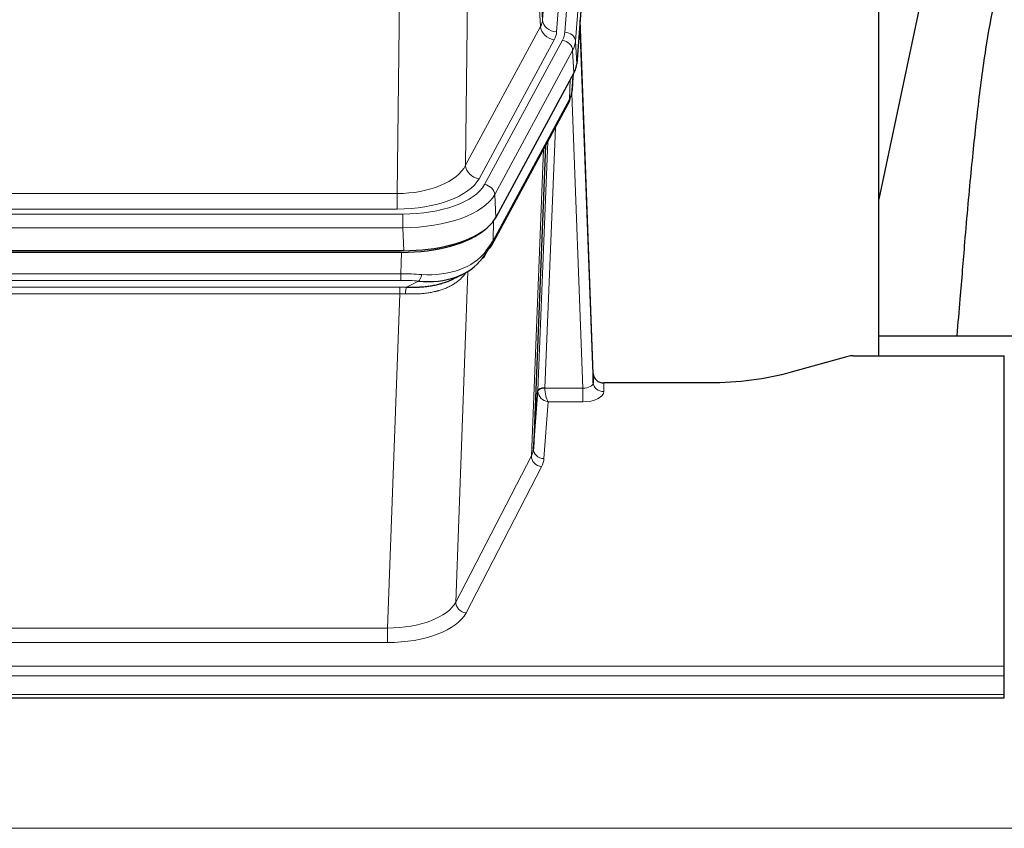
# Model space of a CAD drawing. Header units: inches. Extents: x 0 to 23760, y -13 to 16800.
# Tile 230 of 256: x 18296 to 18576, y 13866 to 14096. Entities that reach past the tile are written whole.
import ezdxf

# ---------------------------------------------------------------- set-up
doc = ezdxf.new("R2010")
doc.units = ezdxf.units.IN
doc.layers.add('1', color=7, linetype='Continuous', true_color=0xffffff)

msp = doc.modelspace()

# ---------------------------------------------------------------- linework, layer by layer
at = {"layer": '1', "color": 110, "linetype": 'Continuous', "lineweight": 13}
for p, q in [((18444.82, 14096.243), (18457.887, 14269.016)), ((18451.16, 14092.664), (18464.271, 14266.025)), ((18461.879, 14265.59), (18448.813, 14092.817)), ((18467.265, 14263.455), (18454.154, 14090.094)), ((18440.444, 14170.92), (18444.82, 14096.243)), ((18444.239, 14094.334), (18439.888, 14168.586)), ((18423.845, 14130.442), (18422.887, 14054.791)), ((18403.445, 14046.756), (18404.413, 14123.252)), ((18422.887, 14054.791), (18444.239, 14094.334)), ((18426.763, 14050.982), (18448.115, 14090.526)), ((18428.288, 14049.308), (18450.462, 14090.373)), ((18454.154, 14090.094), (18454.527, 14083.722)), ((18453.369, 14087.517), (18431.195, 14046.451)), ((18453.743, 14081.144), (18453.369, 14087.517)), ((18452.473, 14073.64), (18452.692, 14079.198)), ((18453.258, 14076.219), (18453.613, 14080.903)), ((18430.726, 14033.364), (18452.473, 14073.64)), ((18456.24, 13991.396), (18453.109, 14075.248)), ((18448.456, 14065.534), (18445.434, 13991.483)), ((18441.622, 13972.089), (18445.089, 14059.299)), ((18443.436, 13990.717), (18446.329, 14061.594)), ((18190.802, 14046.756), (18403.445, 14046.756)), ((18403.445, 14042.342), (18403.445, 14046.756)), ((18431.195, 14046.451), (18431.488, 14039.93)), ((18403.445, 14042.342), (18190.802, 14042.342)), ((18189.213, 14040.918), (18405.033, 14040.918)), ((18405.033, 14037.013), (18405.033, 14040.918)), ((18405.033, 14037.013), (18189.213, 14037.013)), ((18405.326, 14030.492), (18405.033, 14037.013)), ((18430.902, 14039), (18430.726, 14033.364)), ((18404.544, 14023.919), (18404.735, 14030.01)), ((18189.702, 14023.919), (18404.544, 14023.919)), ((18404.544, 14022.054), (18404.544, 14023.919)), ((18423.573, 14024.614), (18420.137, 13930.474)), ((18404.544, 14022.054), (18189.702, 14022.054)), ((18190.044, 14020.111), (18404.202, 14020.111)), ((18404.202, 14018.246), (18404.202, 14020.111)), ((18406.115, 14020.08), (18409.568, 14021.825)), ((18404.202, 14018.246), (18190.044, 14018.246)), ((18400.728, 13923.07), (18404.202, 14018.246)), ((18462.22, 13992.843), (18462.231, 13990.395)), ((18445.435, 13991.396), (18456.24, 13991.396)), ((18456.24, 13991.396), (18456.24, 13987.481)), ((18446.398, 13987.481), (18445.204, 13971.332)), ((18456.24, 13987.481), (18446.398, 13987.481)), ((18420.137, 13930.474), (18441.622, 13972.089)), ((18444.531, 13969.025), (18423.045, 13927.411)), ((18193.518, 13923.07), (18400.728, 13923.07)), ((18400.728, 13923.07), (18400.728, 13918.969)), ((18400.728, 13918.969), (18193.518, 13918.969)), ((18019.123, 13912.208), (18576.123, 13912.208)), ((18019.123, 13909.474), (18576.123, 13909.474)), ((18019.123, 13904.226), (18576.123, 13904.226)), ((16353.623, 13866.096), (21578.623, 13866.096))]:
    msp.add_line(p, q, dxfattribs=at)
at = {"layer": '1', "color": 2, "linetype": 'Continuous', "lineweight": 25}
for p, q in [((18467.645, 14257.175), (18454.527, 14083.722)), ((18540.463, 14000.61), (18540.463, 14189.411)), ((18560.307, 14139.33), (18540.464, 14045.174)), ((18459.222, 13995.465), (18455.464, 14096.103)), ((18455.544, 14091.71), (18459.232, 13992.928)), ((18453.743, 14081.144), (18431.488, 14039.93)), ((18453.252, 14076.106), (18453.615, 14080.908)), ((18453.429, 14080.563), (18453.258, 14076.219)), ((18453.252, 14076.106), (18453.258, 14076.219)), ((18430.367, 14032.034), (18452.114, 14072.31)), ((18445.635, 14060.31), (18442.207, 13974.099)), ((18405.326, 14030.492), (18188.92, 14030.492)), ((18404.735, 14030.01), (18189.512, 14030.01)), ((18419.432, 14022.446), (18422.226, 14023.858)), ((18612.461, 14006.183), (18540.464, 14006.183)), ((18531.667, 14000.415), (18515.503, 13995.884)), ((18533.166, 14000.61), (18576.123, 14000.61)), ((18576.123, 13912.208), (18576.123, 14000.61)), ((18459.232, 13992.928), (18459.222, 13995.465)), ((18492.123, 13992.843), (18462.22, 13992.843)), ((18442.207, 13974.099), (18443.436, 13990.717)), ((18576.123, 13909.474), (18576.123, 13912.208)), ((18576.123, 13904.226), (18576.123, 13909.474)), ((18019.123, 13903.211), (18576.123, 13903.211)), ((18576.123, 13903.211), (18576.123, 13904.226))]:
    msp.add_line(p, q, dxfattribs=at)
at = {"layer": '1', "color": 110, "linetype": 'Continuous', "lineweight": 13}
for centre, major_axis, ratio, start_param, end_param in [((18424.794, 14096.755), (-20.038, 0.241), 0.4621297, 2.903225, 3.1123764), ((18448.813, 14096.365), (3.989, -0.302), 0.8864705, 3.2608937, 4.7793301), ((18448.115, 14094.074), (3.52, -1.9), 0.8606628, 3.6289862, 5.1474227), ((18424.794, 14093.207), (-24.033, 0.005), 0.4611335, 2.8976848, 3.1068362), ((18427.142, 14093.055), (-24.033, 0.005), 0.4611335, 2.8976848, 3.1068362), ((18451.16, 14090.003), (2.991, -0.226), 0.8864705, 0.119301, 1.6377375), ((18455.544, 14089.557), (-0.214, 6.443), 0.0117452, 5.0526437, 5.774114), ((18450.462, 14087.712), (2.64, -1.425), 0.8606628, 0.4873936, 2.00583), ((18427.142, 14090.394), (27.028, 0.171), 0.4605352, 6.0362132, 6.2453646), ((18452.546, 14091.618), (2.998, 0.112), 0.4302668, 5.7021495, 6.2671208), ((18448.594, 14074.21), (3.52, -1.9), 0.8606628, 0.0000038, 0.4001271), ((18425.464, 14056.43), (27.538, 20.422), 0.1820485, 5.9117292, 5.9437095), ((18403.524, 14057.363), (20.002, 0.126), 0.5302672, 4.7050812, 6.0263936), ((18426.763, 14054.531), (-3.52, 1.9), 0.8606628, 0.4873936, 2.00583), ((18403.524, 14053.815), (24.002, 0.049), 0.477994, 4.708097, 6.0294094), ((18404.982, 14052.015), (-24.02, 0.03), 0.4619935, 1.5735185, 2.8978281), ((18428.288, 14046.647), (2.64, -1.425), 0.8606628, 0.4873936, 2.00583), ((18404.982, 14049.354), (27.018, 0.111), 0.4567867, 4.7124116, 6.0367213), ((18426.847, 14033.935), (3.52, -1.9), 0.8606628, 0.0000038, 0.4001271), ((18404.797, 14045.302), (-25.329, 12.681), 0.6929209, 2.1169098, 3.0007467), ((18403.894, 14016.485), (27.015, 0.091), 0.2751837, 1.3250001, 1.545831), ((18409.568, 14025.66), (-0.368, -3.983), 0.2964475, 0.3019504, 1.0888865), ((18403.412, 14010.299), (24.025, 0.387), 0.4081205, 1.4515092, 1.5313568), ((18403.894, 14012.65), (23.017, 0.318), 0.4083138, 1.3161001, 1.5369309), ((18406.115, 14016.245), (0.131, 3.998), 0.1099517, 0.2897867, 1.0584981), ((18403.412, 14006.463), (20.023, 0.877), 0.5868265, 1.4258227, 1.5056703), ((18456.227, 13993.019), (-3.004, 0.138), 0.5390598, 1.5996723, 3.1704686), ((18462.231, 13993.019), (-3, -0.013), 0.8746179, 0.0299147, 1.5670846), ((18446.433, 13990.59), (-2.996, 0.15), 0.8842159, 0.0089589, 0.1047244), ((18445.434, 13990.622), (1.998, -0.082), 0.4302193, 1.5883537, 3.1255299), ((18445.435, 13990.535), (-1.996, -0.13), 0.4297663, 4.6843512, 6.2157251), ((18446.398, 13990.105), (-2.669, 1.608), 0.8008031, 0.5106166, 2.0203264), ((18446.433, 13991.451), (1.001, 0.011), 0.9036694, 3.0949665, 3.1907321), ((18446.398, 13990.105), (-0.506, 2.997), 0.2740591, 1.0794715, 2.5891813), ((18456.227, 13990.395), (-6.003, 0.008), 0.4854373, 1.5734916, 3.1442879), ((18444.531, 13971.649), (2.666, -1.376), 0.8484453, 3.5215353, 5.1252561), ((18422.205, 13974.354), (20.016, 0.121), 0.4848834, 6.0350943, 6.2444185), ((18445.204, 13973.956), (2.992, -0.221), 0.8740585, 3.1714428, 4.7769181), ((18422.205, 13971.73), (23.014, 0.002), 0.4845187, 6.038018, 6.2473422), ((18400.722, 13932.744), (20.013, 0.104), 0.483363, 4.7101919, 6.0355739), ((18423.045, 13930.035), (2.666, -1.376), 0.8484453, 3.5215353, 5.1252561), ((18400.722, 13930.12), (-23.012, 0.004), 0.4845836, 1.5711584, 2.8965404)]:
    msp.add_ellipse(centre, major_axis=major_axis, ratio=ratio, start_param=start_param, end_param=end_param, dxfattribs=at)
at = {"layer": '1', "color": 2, "linetype": 'Continuous', "lineweight": 25}
for centre, major_axis, ratio, start_param, end_param in [((18427.507, 14084.161), (-27.037, 0.006), 0.4611335, 2.8976848, 3.1068362), ((18426.614, 14085.707), (-26.161, 11.46), 0.4493681, 3.1218709, 3.267222), ((18425.463, 14056.43), (27.174, 22.247), 0.2659527, 6.0029111, 6.0348913), ((18448.76, 14074.531), (3.584, -1.776), 0.8816114, 6.2824956, 6.6531678), ((18405.268, 14042.976), (-27.023, 0.034), 0.4619935, 2.6128783, 2.8978281), ((18404.709, 14042.485), (-27.01, 0.015), 0.4618579, 1.5720062, 2.656), ((18405.268, 14042.976), (-27.023, 0.034), 0.4619935, 1.5735185, 2.6128783), ((18406.591, 14013.622), (23.434, 19.972), 0.1471226, 5.6997031, 5.9205339), ((18403.894, 14016.485), (27.355, 20.182), 0.1876908, 5.6857719, 5.9066027), ((18426.847, 14033.935), (3.52, -1.9), 0.8606628, 5.9153676, 6.2831892), ((18404.797, 14045.302), (-23.359, 16.381), 0.7286412, 2.2260513, 3.1098882), ((18425.07, 14031.253), (3.195, -2.407), 0.6715965, 6.033487, 6.820423), ((18533.169, 13999.152), (-3, 0.002), 0.4856498, 4.7136997, 5.2369038), ((18462.22, 13995.556), (-3, 0.002), 0.9042699, 0.0343167, 1.5714866)]:
    msp.add_ellipse(centre, major_axis=major_axis, ratio=ratio, start_param=start_param, end_param=end_param, dxfattribs=at)
for points, knots in [([(18589.569, 14139.363), (18588.435, 14137.856), (18582.485, 14129.333), (18576.912, 14116.189), (18573.033, 14101.231), (18570.61, 14087.348), (18568.603, 14072.119), (18566.632, 14053.616), (18565, 14035.333), (18563.713, 14018.965), (18562.911, 14009.825), (18562.615, 14006.307)], [0, 0, 0, 0, 0.0321271, 0.1811391, 0.2945987, 0.4244837, 0.5723167, 0.6990076, 0.8399552, 0.939366, 1, 1, 1, 1]), ([(18406.115, 14020.08), (18406.633, 14020.071), (18407.148, 14020.069), (18408.173, 14020.081), (18408.683, 14020.096), (18409.318, 14020.125), (18409.445, 14020.132), (18409.698, 14020.146), (18409.824, 14020.154), (18410.2, 14020.179), (18410.45, 14020.198), (18411.192, 14020.262), (18411.678, 14020.314), (18412.637, 14020.439), (18413.109, 14020.512), (18414.038, 14020.678), (18414.495, 14020.771), (18415.168, 14020.928), (18415.391, 14020.983), (18415.722, 14021.07), (18415.831, 14021.099), (18415.995, 14021.145), (18416.05, 14021.16), (18416.158, 14021.191), (18416.645, 14021.332), (18417.114, 14021.486), (18417.919, 14021.777), (18418.617, 14022.056), (18419.271, 14022.365), (18419.552, 14022.507)], [0, 0, 0, 0, 0.1020877, 0.1020877, 0.2041754, 0.2041754, 0.2296973, 0.2296973, 0.2552192, 0.2552192, 0.3062631, 0.3062631, 0.4083508, 0.4083508, 0.5104385, 0.5104385, 0.6125262, 0.6125262, 0.66357, 0.66357, 0.6890919, 0.6890919, 0.7018529, 0.7018529, 0.7146139, 0.8167015, 0.8167015, 0.9187892, 1, 1, 1, 1]), ([(18515.503, 13995.884), (18511.969, 13994.893), (18508.167, 13994.129), (18500.284, 13993.104), (18496.204, 13992.843), (18492.123, 13992.843)], [0, 0, 0, 0, 0.5, 0.5, 1, 1, 1, 1])]:
    msp.add_open_spline(points, degree=3, knots=knots, dxfattribs=at)
msp.add_open_spline([(18452.114, 14072.31), (18452.235, 14072.533), (18452.345, 14072.755)], degree=2, dxfattribs=at)
at = {"layer": '1', "color": 110, "linetype": 'Continuous', "lineweight": 13}
msp.add_open_spline([(18423.175, 14024.488), (18423.019, 14024.236), (18422.847, 14023.987), (18422.472, 14023.497), (18422.269, 14023.256), (18421.831, 14022.785), (18421.596, 14022.554), (18421.096, 14022.104), (18420.831, 14021.885), (18420.408, 14021.566), (18420.264, 14021.461), (18420.041, 14021.307), (18419.965, 14021.256), (18419.813, 14021.155), (18419.736, 14021.105), (18419.348, 14020.859), (18419.025, 14020.671), (18418.355, 14020.316), (18417.661, 14019.979), (18416.919, 14019.682), (18416.154, 14019.405), (18415.759, 14019.276), (18415.301, 14019.143), (18415.25, 14019.128), (18415.148, 14019.099), (18415.096, 14019.085), (18414.941, 14019.042), (18414.63, 14018.959), (18414.315, 14018.883), (18413.68, 14018.739), (18413.25, 14018.654), (18412.376, 14018.506), (18411.932, 14018.443), (18411.03, 14018.337), (18410.572, 14018.294), (18409.875, 14018.245), (18409.641, 14018.231), (18409.287, 14018.214), (18409.169, 14018.208), (18408.931, 14018.199), (18408.812, 14018.195), (18408.216, 14018.179), (18407.736, 14018.175), (18406.77, 14018.184), (18406.285, 14018.197), (18405.796, 14018.217)], degree=3, knots=[0, 0, 0, 0, 0.0625, 0.0625, 0.125, 0.125, 0.1875, 0.1875, 0.25, 0.25, 0.28125, 0.28125, 0.296875, 0.296875, 0.3125, 0.3125, 0.375, 0.375, 0.4375, 0.5, 0.5, 0.5625, 0.5625, 0.5703125, 0.5703125, 0.578125, 0.578125, 0.59375, 0.625, 0.625, 0.6875, 0.6875, 0.75, 0.75, 0.8125, 0.8125, 0.84375, 0.84375, 0.859375, 0.859375, 0.875, 0.875, 0.9375, 0.9375, 1, 1, 1, 1], dxfattribs=at)

doc.saveas('drawing.dxf')
